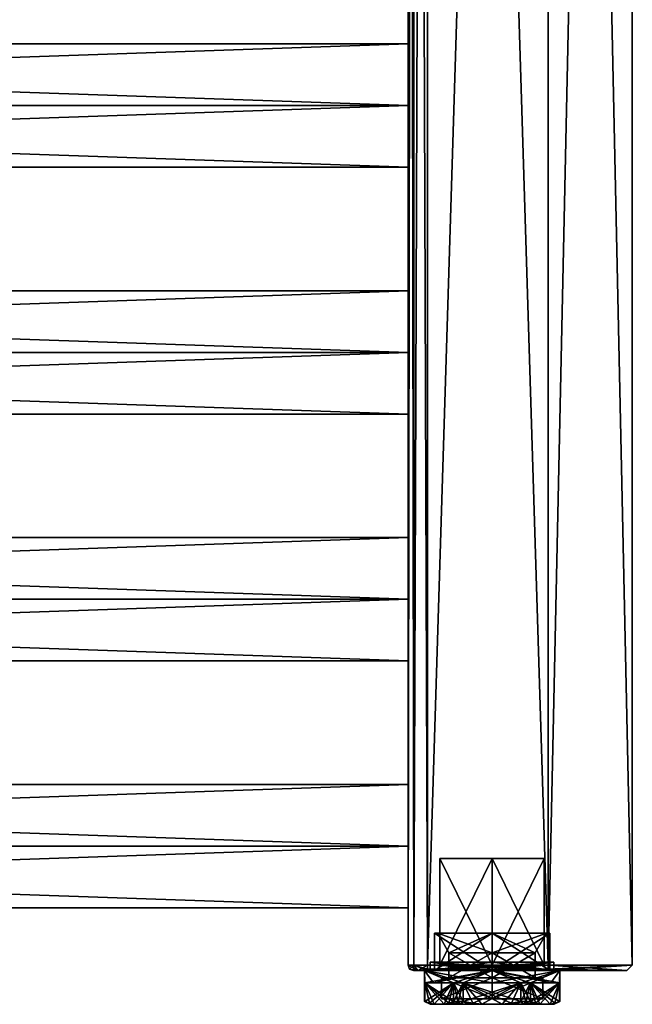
# Model space of a CAD drawing. Extents: x -200 to 200, y -433 to 356.
# Tile 211 of 256: x 91 to 200, y -356 to -181. Entities that reach past the tile are written whole.
import ezdxf

# ---------------------------------------------------------------- set-up
doc = ezdxf.new("R2010")
doc.units = 0
doc.header["$LTSCALE"] = 13.670324
for name, color, linetype in [('10', 7, 'CONTINUOUS'), ('3', 7, 'CONTINUOUS'), ('4', 7, 'CONTINUOUS'), ('4322', 7, 'CONTINUOUS'), ('4323', 7, 'CONTINUOUS'), ('4324', 7, 'CONTINUOUS'), ('4325', 7, 'CONTINUOUS'), ('4326', 7, 'CONTINUOUS'), ('4327', 7, 'CONTINUOUS'), ('4328', 7, 'CONTINUOUS'), ('4329', 7, 'CONTINUOUS'), ('4330', 7, 'CONTINUOUS'), ('4331', 7, 'CONTINUOUS'), ('4332', 7, 'CONTINUOUS'), ('4333', 7, 'CONTINUOUS'), ('4334', 7, 'CONTINUOUS'), ('4335', 7, 'CONTINUOUS'), ('4336', 7, 'CONTINUOUS'), ('4337', 7, 'CONTINUOUS'), ('4338', 7, 'CONTINUOUS'), ('4339', 7, 'CONTINUOUS'), ('4340', 7, 'CONTINUOUS'), ('4341', 7, 'CONTINUOUS'), ('4342', 7, 'CONTINUOUS'), ('4343', 7, 'CONTINUOUS'), ('4344', 7, 'CONTINUOUS'), ('4345', 7, 'CONTINUOUS'), ('4346', 7, 'CONTINUOUS'), ('4347', 7, 'CONTINUOUS'), ('4348', 7, 'CONTINUOUS'), ('45', 7, 'CONTINUOUS'), ('46', 7, 'CONTINUOUS'), ('47', 7, 'CONTINUOUS'), ('48', 7, 'CONTINUOUS'), ('5', 7, 'CONTINUOUS'), ('50', 7, 'CONTINUOUS'), ('51', 7, 'CONTINUOUS'), ('52', 7, 'CONTINUOUS'), ('57', 7, 'CONTINUOUS'), ('58', 7, 'CONTINUOUS'), ('59', 7, 'CONTINUOUS'), ('6', 7, 'CONTINUOUS'), ('60', 7, 'CONTINUOUS'), ('61', 7, 'CONTINUOUS'), ('62', 7, 'CONTINUOUS'), ('68', 7, 'CONTINUOUS'), ('69', 7, 'CONTINUOUS'), ('7', 7, 'CONTINUOUS'), ('70', 7, 'CONTINUOUS'), ('73', 7, 'CONTINUOUS'), ('74', 7, 'CONTINUOUS'), ('8', 7, 'CONTINUOUS'), ('9', 7, 'CONTINUOUS')]:
    doc.layers.add(name, color=color, linetype=linetype)

msp = doc.modelspace()

# ---------------------------------------------------------------- linework, layer by layer
at = {"layer": '10', "color": 7, "linetype": 'CONTINUOUS'}
for points in [[(160, -196, 11), (-160, -196, 11), (-160, -207), (160, -196, 11)], [(-160, -196, -11), (160, -207), (-160, -207), (-160, -196, -11)], [(160, -207), (160, -196, 11), (-160, -207), (160, -207)], [(160, -196, -11), (160, -207), (-160, -196, -11), (160, -196, -11)]]:
    msp.add_3dface(points, dxfattribs=at)
at = {"layer": '3', "color": 7, "linetype": 'CONTINUOUS'}
for points in [[(160, -317), (-160, -317), (-160, -328, 11), (160, -317)], [(160, -317), (160, -328, -11), (-160, -317), (160, -317)], [(160, -328, -11), (-160, -328, -11), (-160, -317), (160, -328, -11)], [(160, -328, 11), (160, -317), (-160, -328, 11), (160, -328, 11)]]:
    msp.add_3dface(points, dxfattribs=at)
at = {"layer": '4', "color": 7, "linetype": 'CONTINUOUS'}
for points in [[(160, -328, 11), (-160, -328, 11), (-160, -339), (160, -328, 11)], [(-160, -328, -11), (160, -339), (-160, -339), (-160, -328, -11)], [(160, -339), (160, -328, 11), (-160, -339), (160, -339)], [(160, -328, -11), (160, -339), (-160, -328, -11), (160, -328, -11)]]:
    msp.add_3dface(points, dxfattribs=at)
at = {"layer": '4322', "color": 7, "linetype": 'CONTINUOUS'}
for points in [[(175, -347, -7.7), (167.3, -347), (175, -351.5, -7.7), (175, -347, -7.7)], [(175, -351.5, -7.7), (167.3, -347), (167.3, -351.5), (175, -351.5, -7.7)], [(182.7, -347), (175, -347, -7.7), (182.7, -351.5), (182.7, -347)], [(182.7, -351.5), (175, -347, -7.7), (175, -351.5, -7.7), (182.7, -351.5)]]:
    msp.add_3dface(points, dxfattribs=at)
at = {"layer": '4323', "color": 7, "linetype": 'CONTINUOUS'}
for points in [[(164.72, -343.5), (175, -343.5, 10.28), (165.3, -343.5), (164.72, -343.5)], [(175, -343.5, -10.28), (164.72, -343.5), (175, -343.5, -9.7), (175, -343.5, -10.28)], [(164.72, -343.5), (165.3, -343.5), (175, -343.5, -9.7), (164.72, -343.5)], [(165.3, -343.5), (175, -343.5, 10.28), (175, -343.5, 9.7), (165.3, -343.5)], [(175, -343.5, 10.28), (185.28, -343.5), (175, -343.5, 9.7), (175, -343.5, 10.28)], [(185.28, -343.5), (175, -343.5, -10.28), (184.7, -343.5), (185.28, -343.5)], [(175, -343.5, 9.7), (185.28, -343.5), (184.7, -343.5), (175, -343.5, 9.7)], [(184.7, -343.5), (175, -343.5, -10.28), (175, -343.5, -9.7), (184.7, -343.5)]]:
    msp.add_3dface(points, dxfattribs=at)
at = {"layer": '4324', "color": 7, "linetype": 'CONTINUOUS'}
for points in [[(164.72, -343.5), (175, -343.5, -10.28), (164.72, -350.2), (164.72, -343.5)], [(164.72, -350.2), (175, -343.5, -10.28), (175, -350.2, -10.28), (164.72, -350.2)], [(175, -350.2, -10.28), (185.28, -343.5), (185.28, -350.2), (175, -350.2, -10.28)], [(175, -343.5, -10.28), (185.28, -343.5), (175, -350.2, -10.28), (175, -343.5, -10.28)]]:
    msp.add_3dface(points, dxfattribs=at)
at = {"layer": '4325', "color": 7, "linetype": 'CONTINUOUS'}
for points in [[(162.95, -350.2), (175, -350.2, -10.28), (175, -350.2, -12.05), (162.95, -350.2)], [(175, -350.2, 12.05), (164.72, -350.2), (162.95, -350.2), (175, -350.2, 12.05)], [(164.72, -350.2), (175, -350.2, -10.28), (162.95, -350.2), (164.72, -350.2)], [(164.72, -350.2), (175, -350.2, 12.05), (175, -350.2, 10.28), (164.72, -350.2)], [(175, -350.2, 12.05), (187.05, -350.2), (175, -350.2, 10.28), (175, -350.2, 12.05)], [(187.05, -350.2), (185.28, -350.2), (175, -350.2, 10.28), (187.05, -350.2)], [(185.28, -350.2), (187.05, -350.2), (175, -350.2, -12.05), (185.28, -350.2)], [(175, -350.2, -10.28), (185.28, -350.2), (175, -350.2, -12.05), (175, -350.2, -10.28)]]:
    msp.add_3dface(points, dxfattribs=at)
at = {"layer": '4326', "color": 7, "linetype": 'CONTINUOUS'}
for points in [[(162.95, -355.7), (162.95, -350.2), (162.99, -352.4, -1), (162.95, -355.7)], [(162.95, -350.2), (175, -350.2, -12.05), (162.99, -352.4, -1), (162.95, -350.2)], [(162.99, -352.4, -1), (175, -350.2, -12.05), (164.56, -352.4, -6.03), (162.99, -352.4, -1)], [(164.56, -352.4, -6.03), (175, -350.2, -12.05), (168.13, -352.4, -9.9), (164.56, -352.4, -6.03)], [(168.13, -352.4, -9.9), (175, -350.2, -12.05), (169.86, -352.4, -10.9), (168.13, -352.4, -9.9)], [(169.86, -352.4, -10.9), (175, -350.2, -12.05), (175, -352.4, -12.05), (169.86, -352.4, -10.9)], [(175, -352.4, -12.05), (187.05, -350.2), (180.14, -352.4, -10.9), (175, -352.4, -12.05)], [(175, -350.2, -12.05), (187.05, -350.2), (175, -352.4, -12.05), (175, -350.2, -12.05)], [(180.14, -352.4, -10.9), (187.05, -350.2), (181.87, -352.4, -9.9), (180.14, -352.4, -10.9)], [(181.87, -352.4, -9.9), (187.05, -350.2), (185.44, -352.4, -6.03), (181.87, -352.4, -9.9)], [(185.44, -352.4, -6.03), (187.05, -350.2), (187.01, -352.4, -1), (185.44, -352.4, -6.03)], [(187.01, -355.7, -1), (187.05, -350.2), (187.04, -355.7, -0.5), (187.01, -355.7, -1)], [(187.01, -352.4, -1), (187.05, -350.2), (187.01, -355.7, -1), (187.01, -352.4, -1)], [(187.05, -350.2), (187.05, -355.7), (187.04, -355.7, -0.5), (187.05, -350.2)], [(162.96, -355.7, -0.5), (162.95, -355.7), (162.99, -352.4, -1), (162.96, -355.7, -0.5)], [(162.99, -355.7, -1), (162.96, -355.7, -0.5), (162.99, -352.4, -1), (162.99, -355.7, -1)], [(168.13, -355.7, -9.9), (168.13, -352.4, -9.9), (169.86, -352.4, -10.9), (168.13, -355.7, -9.9)], [(168.97, -355.7, -10.44), (168.13, -355.7, -9.9), (169.86, -352.4, -10.9), (168.97, -355.7, -10.44)], [(169.86, -355.7, -10.9), (168.97, -355.7, -10.44), (169.86, -352.4, -10.9), (169.86, -355.7, -10.9)], [(181.03, -355.7, -10.44), (180.14, -355.7, -10.9), (181.87, -352.4, -9.9), (181.03, -355.7, -10.44)], [(180.14, -355.7, -10.9), (180.14, -352.4, -10.9), (181.87, -352.4, -9.9), (180.14, -355.7, -10.9)], [(181.87, -355.7, -9.9), (181.03, -355.7, -10.44), (181.87, -352.4, -9.9), (181.87, -355.7, -9.9)]]:
    msp.add_3dface(points, dxfattribs=at)
at = {"layer": '4327', "color": 7, "linetype": 'CONTINUOUS'}
for points in [[(163.95, -356.2), (164.65, -356.2, -3.88), (164.65, -356.2, 3.88), (163.95, -356.2)], [(164.65, -356.2, -3.88), (166.47, -356.2, -7.02), (164.65, -356.2, 3.88), (164.65, -356.2, -3.88)], [(164.65, -356.2, 3.88), (166.47, -356.2, -7.02), (166.47, -356.2, 7.02), (164.65, -356.2, 3.88)], [(166.47, -356.2, -7.02), (169.48, -356.2, -9.57), (166.47, -356.2, 7.02), (166.47, -356.2, -7.02)], [(166.47, -356.2, 7.02), (169.48, -356.2, -9.57), (169.48, -356.2, 9.57), (166.47, -356.2, 7.02)], [(169.48, -356.2, 9.57), (173.19, -356.2, -10.9), (173.19, -356.2, 10.9), (169.48, -356.2, 9.57)], [(169.48, -356.2, -9.57), (173.19, -356.2, -10.9), (169.48, -356.2, 9.57), (169.48, -356.2, -9.57)], [(173.19, -356.2, 10.9), (176.81, -356.2, -10.9), (176.81, -356.2, 10.9), (173.19, -356.2, 10.9)], [(173.19, -356.2, -10.9), (176.81, -356.2, -10.9), (173.19, -356.2, 10.9), (173.19, -356.2, -10.9)], [(176.81, -356.2, -10.9), (180.52, -356.2, -9.57), (176.81, -356.2, 10.9), (176.81, -356.2, -10.9)], [(176.81, -356.2, 10.9), (180.52, -356.2, -9.57), (180.52, -356.2, 9.57), (176.81, -356.2, 10.9)], [(180.52, -356.2, -9.57), (183.53, -356.2, -7.02), (180.52, -356.2, 9.57), (180.52, -356.2, -9.57)], [(180.52, -356.2, 9.57), (183.53, -356.2, -7.02), (183.53, -356.2, 7.02), (180.52, -356.2, 9.57)], [(183.53, -356.2, -7.02), (185.35, -356.2, -3.88), (183.53, -356.2, 7.02), (183.53, -356.2, -7.02)], [(183.53, -356.2, 7.02), (185.35, -356.2, -3.88), (185.35, -356.2, 3.88), (183.53, -356.2, 7.02)], [(185.35, -356.2, 3.88), (185.35, -356.2, -3.88), (186.05, -356.2), (185.35, -356.2, 3.88)]]:
    msp.add_3dface(points, dxfattribs=at)
at = {"layer": '4328', "color": 7, "linetype": 'CONTINUOUS'}
for points in [[(175, -355.2, 9.05), (184.05, -355.2), (165.95, -355.2), (175, -355.2, 9.05)], [(165.95, -355.2), (184.05, -355.2), (175, -355.2, -9.05), (165.95, -355.2)]]:
    msp.add_3dface(points, dxfattribs=at)
at = {"layer": '4329', "color": 7, "linetype": 'CONTINUOUS'}
for points in [[(167.3, -351.5), (167.3, -347), (175, -347, 7.7), (167.3, -351.5)], [(175, -351.5, 7.7), (167.3, -351.5), (175, -347, 7.7), (175, -351.5, 7.7)], [(182.7, -347), (175, -351.5, 7.7), (175, -347, 7.7), (182.7, -347)], [(182.7, -347), (182.7, -351.5), (175, -351.5, 7.7), (182.7, -347)]]:
    msp.add_3dface(points, dxfattribs=at)
at = {"layer": '4330', "color": 7, "linetype": 'CONTINUOUS'}
for points in [[(175, -343.5, 10.28), (164.72, -343.5), (175, -350.2, 10.28), (175, -343.5, 10.28)], [(164.72, -343.5), (164.72, -350.2), (175, -350.2, 10.28), (164.72, -343.5)], [(185.28, -350.2), (175, -343.5, 10.28), (175, -350.2, 10.28), (185.28, -350.2)], [(185.28, -343.5), (175, -343.5, 10.28), (185.28, -350.2), (185.28, -343.5)]]:
    msp.add_3dface(points, dxfattribs=at)
at = {"layer": '4331', "color": 7, "linetype": 'CONTINUOUS'}
for points in [[(162.95, -350.2), (162.95, -355.7), (162.96, -355.7, 0.5), (162.95, -350.2)], [(175, -350.2, 12.05), (162.95, -350.2), (175, -352.4, 12.05), (175, -350.2, 12.05)], [(164.56, -352.4, 6.03), (162.95, -350.2), (162.99, -352.4, 1), (164.56, -352.4, 6.03)], [(162.99, -352.4, 1), (162.95, -350.2), (162.99, -355.7, 1), (162.99, -352.4, 1)], [(168.13, -352.4, 9.9), (162.95, -350.2), (164.56, -352.4, 6.03), (168.13, -352.4, 9.9)], [(169.86, -352.4, 10.9), (162.95, -350.2), (168.13, -352.4, 9.9), (169.86, -352.4, 10.9)], [(162.99, -355.7, 1), (162.95, -350.2), (162.96, -355.7, 0.5), (162.99, -355.7, 1)], [(175, -352.4, 12.05), (162.95, -350.2), (169.86, -352.4, 10.9), (175, -352.4, 12.05)], [(180.14, -352.4, 10.9), (175, -350.2, 12.05), (175, -352.4, 12.05), (180.14, -352.4, 10.9)], [(181.87, -352.4, 9.9), (175, -350.2, 12.05), (180.14, -352.4, 10.9), (181.87, -352.4, 9.9)], [(185.44, -352.4, 6.03), (175, -350.2, 12.05), (181.87, -352.4, 9.9), (185.44, -352.4, 6.03)], [(187.01, -352.4, 1), (175, -350.2, 12.05), (185.44, -352.4, 6.03), (187.01, -352.4, 1)], [(187.05, -350.2), (175, -350.2, 12.05), (187.01, -352.4, 1), (187.05, -350.2)], [(187.05, -355.7), (187.05, -350.2), (187.01, -352.4, 1), (187.05, -355.7)], [(168.97, -355.7, 10.44), (169.86, -355.7, 10.9), (168.13, -352.4, 9.9), (168.97, -355.7, 10.44)], [(168.13, -355.7, 9.9), (168.97, -355.7, 10.44), (168.13, -352.4, 9.9), (168.13, -355.7, 9.9)], [(169.86, -355.7, 10.9), (169.86, -352.4, 10.9), (168.13, -352.4, 9.9), (169.86, -355.7, 10.9)], [(180.14, -355.7, 10.9), (181.03, -355.7, 10.44), (180.14, -352.4, 10.9), (180.14, -355.7, 10.9)], [(181.03, -355.7, 10.44), (181.87, -355.7, 9.9), (180.14, -352.4, 10.9), (181.03, -355.7, 10.44)], [(181.87, -355.7, 9.9), (181.87, -352.4, 9.9), (180.14, -352.4, 10.9), (181.87, -355.7, 9.9)], [(187.04, -355.7, 0.5), (187.05, -355.7), (187.01, -352.4, 1), (187.04, -355.7, 0.5)], [(187.01, -355.7, 1), (187.04, -355.7, 0.5), (187.01, -352.4, 1), (187.01, -355.7, 1)]]:
    msp.add_3dface(points, dxfattribs=at)
at = {"layer": '4332', "color": 7, "linetype": 'CONTINUOUS'}
for points in [[(162.99, -352.4, -1), (164.56, -352.4, -6.03), (168.13, -352.4, -9.9), (162.99, -352.4, -1)], [(168.13, -352.4, 9.9), (164.56, -352.4, 6.03), (162.99, -352.4, 1), (168.13, -352.4, 9.9)], [(169.86, -352.4, -10.9), (175, -352.4, -12.05), (180.14, -352.4, -10.9), (169.86, -352.4, -10.9)], [(180.14, -352.4, 10.9), (175, -352.4, 12.05), (169.86, -352.4, 10.9), (180.14, -352.4, 10.9)], [(187.01, -352.4, 1), (185.44, -352.4, 6.03), (181.87, -352.4, 9.9), (187.01, -352.4, 1)], [(181.87, -352.4, -9.9), (185.44, -352.4, -6.03), (187.01, -352.4, -1), (181.87, -352.4, -9.9)]]:
    msp.add_3dface(points, dxfattribs=at)
at = {"layer": '4333', "color": 7, "linetype": 'CONTINUOUS'}
for points in [[(180.14, -355.7, 10.9), (180.14, -352.4, 10.9), (169.86, -352.4, 10.9), (180.14, -355.7, 10.9)], [(169.86, -352.4, 10.9), (169.86, -355.7, 10.9), (171.53, -356.01, 10.9), (169.86, -352.4, 10.9)], [(180.14, -355.7, 10.9), (169.86, -352.4, 10.9), (178.47, -356.01, 10.9), (180.14, -355.7, 10.9)], [(173.19, -356.2, 10.9), (176.81, -356.2, 10.9), (169.86, -352.4, 10.9), (173.19, -356.2, 10.9)], [(173.19, -356.2, 10.9), (169.86, -352.4, 10.9), (171.53, -356.01, 10.9), (173.19, -356.2, 10.9)], [(169.86, -352.4, 10.9), (176.81, -356.2, 10.9), (178.47, -356.01, 10.9), (169.86, -352.4, 10.9)]]:
    msp.add_3dface(points, dxfattribs=at)
at = {"layer": '4334', "color": 7, "linetype": 'CONTINUOUS'}
for points in [[(187.01, -355.7, 1), (187.01, -352.4, 1), (181.87, -352.4, 9.9), (187.01, -355.7, 1)], [(187.01, -355.7, 1), (181.87, -352.4, 9.9), (186.17, -356.01, 2.45), (187.01, -355.7, 1)], [(183.53, -356.2, 7.02), (185.35, -356.2, 3.88), (181.87, -352.4, 9.9), (183.53, -356.2, 7.02)], [(181.87, -352.4, 9.9), (181.87, -355.7, 9.9), (182.71, -356.01, 8.45), (181.87, -352.4, 9.9)], [(181.87, -352.4, 9.9), (185.35, -356.2, 3.88), (186.17, -356.01, 2.45), (181.87, -352.4, 9.9)], [(183.53, -356.2, 7.02), (181.87, -352.4, 9.9), (182.71, -356.01, 8.45), (183.53, -356.2, 7.02)]]:
    msp.add_3dface(points, dxfattribs=at)
at = {"layer": '4335', "color": 7, "linetype": 'CONTINUOUS'}
for points in [[(181.87, -355.7, -9.9), (187.01, -352.4, -1), (182.71, -356.01, -8.45), (181.87, -355.7, -9.9)], [(181.87, -355.7, -9.9), (181.87, -352.4, -9.9), (187.01, -352.4, -1), (181.87, -355.7, -9.9)], [(187.01, -352.4, -1), (183.53, -356.2, -7.02), (182.71, -356.01, -8.45), (187.01, -352.4, -1)], [(187.01, -352.4, -1), (185.35, -356.2, -3.88), (183.53, -356.2, -7.02), (187.01, -352.4, -1)], [(185.35, -356.2, -3.88), (187.01, -352.4, -1), (186.17, -356.01, -2.45), (185.35, -356.2, -3.88)], [(187.01, -352.4, -1), (187.01, -355.7, -1), (186.17, -356.01, -2.45), (187.01, -352.4, -1)]]:
    msp.add_3dface(points, dxfattribs=at)
at = {"layer": '4336', "color": 7, "linetype": 'CONTINUOUS'}
for points in [[(169.86, -355.7, -10.9), (180.14, -352.4, -10.9), (171.53, -356.01, -10.9), (169.86, -355.7, -10.9)], [(169.86, -355.7, -10.9), (169.86, -352.4, -10.9), (180.14, -352.4, -10.9), (169.86, -355.7, -10.9)], [(180.14, -352.4, -10.9), (173.19, -356.2, -10.9), (171.53, -356.01, -10.9), (180.14, -352.4, -10.9)], [(180.14, -352.4, -10.9), (176.81, -356.2, -10.9), (173.19, -356.2, -10.9), (180.14, -352.4, -10.9)], [(176.81, -356.2, -10.9), (180.14, -352.4, -10.9), (178.47, -356.01, -10.9), (176.81, -356.2, -10.9)], [(180.14, -352.4, -10.9), (180.14, -355.7, -10.9), (178.47, -356.01, -10.9), (180.14, -352.4, -10.9)]]:
    msp.add_3dface(points, dxfattribs=at)
at = {"layer": '4337', "color": 7, "linetype": 'CONTINUOUS'}
for points in [[(162.99, -355.7, -1), (162.99, -352.4, -1), (168.13, -352.4, -9.9), (162.99, -355.7, -1)], [(162.99, -355.7, -1), (168.13, -352.4, -9.9), (163.83, -356.01, -2.45), (162.99, -355.7, -1)], [(168.13, -352.4, -9.9), (164.65, -356.2, -3.88), (163.83, -356.01, -2.45), (168.13, -352.4, -9.9)], [(168.13, -352.4, -9.9), (166.47, -356.2, -7.02), (164.65, -356.2, -3.88), (168.13, -352.4, -9.9)], [(166.47, -356.2, -7.02), (168.13, -352.4, -9.9), (167.29, -356.01, -8.45), (166.47, -356.2, -7.02)], [(168.13, -352.4, -9.9), (168.13, -355.7, -9.9), (167.29, -356.01, -8.45), (168.13, -352.4, -9.9)]]:
    msp.add_3dface(points, dxfattribs=at)
at = {"layer": '4338', "color": 7, "linetype": 'CONTINUOUS'}
for points in [[(164.65, -356.2, 3.88), (166.47, -356.2, 7.02), (162.99, -352.4, 1), (164.65, -356.2, 3.88)], [(164.65, -356.2, 3.88), (162.99, -352.4, 1), (163.83, -356.01, 2.45), (164.65, -356.2, 3.88)], [(162.99, -352.4, 1), (166.47, -356.2, 7.02), (167.29, -356.01, 8.45), (162.99, -352.4, 1)], [(162.99, -352.4, 1), (162.99, -355.7, 1), (163.83, -356.01, 2.45), (162.99, -352.4, 1)], [(168.13, -355.7, 9.9), (162.99, -352.4, 1), (167.29, -356.01, 8.45), (168.13, -355.7, 9.9)], [(168.13, -355.7, 9.9), (168.13, -352.4, 9.9), (162.99, -352.4, 1), (168.13, -355.7, 9.9)]]:
    msp.add_3dface(points, dxfattribs=at)
at = {"layer": '4339', "color": 7, "linetype": 'CONTINUOUS'}
for points in [[(175, -350.2, -11.03), (186.03, -348.7), (186.03, -350.2), (175, -350.2, -11.03)], [(186.03, -350.2), (175, -348.7, 11.03), (175, -349.45, 11.78), (186.03, -350.2)], [(175, -349.45, -11.78), (186.03, -348.7), (175, -350.2, -11.03), (175, -349.45, -11.78)], [(175, -348.7, -11.03), (186.03, -348.7), (175, -349.45, -11.78), (175, -348.7, -11.03)], [(186.03, -348.7), (175, -348.7, 11.03), (186.03, -350.2), (186.03, -348.7)], [(175, -350.2, 11.03), (186.03, -350.2), (175, -349.45, 11.78), (175, -350.2, 11.03)]]:
    msp.add_3dface(points, dxfattribs=at)
at = {"layer": '4340', "color": 7, "linetype": 'CONTINUOUS'}
for points in [[(175, -348.7, 11.03), (186.03, -348.7), (175, -349.45, 10.28), (175, -348.7, 11.03)], [(186.03, -348.7), (175, -348.7, -11.03), (186.03, -350.2), (186.03, -348.7)], [(186.03, -348.7), (186.03, -350.2), (175, -350.2, 11.03), (186.03, -348.7)], [(186.03, -348.7), (175, -350.2, 11.03), (175, -349.45, 10.28), (186.03, -348.7)], [(186.03, -350.2), (175, -348.7, -11.03), (175, -349.45, -10.28), (186.03, -350.2)], [(175, -350.2, -11.03), (186.03, -350.2), (175, -349.45, -10.28), (175, -350.2, -11.03)]]:
    msp.add_3dface(points, dxfattribs=at)
at = {"layer": '4341', "color": 7, "linetype": 'CONTINUOUS'}
for points in [[(163.97, -350.2), (175, -350.2, 11.03), (163.97, -348.7), (163.97, -350.2)], [(175, -348.7, -11.03), (175, -349.45, -11.78), (163.97, -350.2), (175, -348.7, -11.03)], [(175, -349.45, 11.78), (175, -348.7, 11.03), (163.97, -348.7), (175, -349.45, 11.78)], [(175, -350.2, 11.03), (175, -349.45, 11.78), (163.97, -348.7), (175, -350.2, 11.03)], [(175, -348.7, -11.03), (163.97, -350.2), (163.97, -348.7), (175, -348.7, -11.03)], [(175, -349.45, -11.78), (175, -350.2, -11.03), (163.97, -350.2), (175, -349.45, -11.78)]]:
    msp.add_3dface(points, dxfattribs=at)
at = {"layer": '4342', "color": 7, "linetype": 'CONTINUOUS'}
for points in [[(163.97, -350.2), (175, -350.2, -11.03), (163.97, -348.7), (163.97, -350.2)], [(175, -350.2, -11.03), (175, -349.45, -10.28), (163.97, -348.7), (175, -350.2, -11.03)], [(175, -348.7, 11.03), (163.97, -350.2), (163.97, -348.7), (175, -348.7, 11.03)], [(175, -348.7, 11.03), (175, -349.45, 10.28), (163.97, -350.2), (175, -348.7, 11.03)], [(175, -349.45, -10.28), (175, -348.7, -11.03), (163.97, -348.7), (175, -349.45, -10.28)], [(175, -349.45, 10.28), (175, -350.2, 11.03), (163.97, -350.2), (175, -349.45, 10.28)]]:
    msp.add_3dface(points, dxfattribs=at)
at = {"layer": '4343', "color": 7, "linetype": 'CONTINUOUS'}
for points in [[(167.3, -347), (165.3, -343.5), (175, -343.5, 9.7), (167.3, -347)], [(167.3, -347), (175, -343.5, 9.7), (175, -347, 7.7), (167.3, -347)], [(184.7, -343.5), (182.7, -347), (175, -347, 7.7), (184.7, -343.5)], [(175, -343.5, 9.7), (184.7, -343.5), (175, -347, 7.7), (175, -343.5, 9.7)]]:
    msp.add_3dface(points, dxfattribs=at)
at = {"layer": '4344', "color": 7, "linetype": 'CONTINUOUS'}
for points in [[(165.3, -343.5), (175, -347, -7.7), (175, -343.5, -9.7), (165.3, -343.5)], [(167.3, -347), (175, -347, -7.7), (165.3, -343.5), (167.3, -347)], [(182.7, -347), (184.7, -343.5), (175, -343.5, -9.7), (182.7, -347)], [(175, -347, -7.7), (182.7, -347), (175, -343.5, -9.7), (175, -347, -7.7)]]:
    msp.add_3dface(points, dxfattribs=at)
at = {"layer": '4345', "color": 7, "linetype": 'CONTINUOUS'}
for points in [[(165.95, -351.5), (175, -355.2, -9.05), (175, -351.5, -9.05), (165.95, -351.5)], [(165.95, -355.2), (175, -355.2, -9.05), (165.95, -351.5), (165.95, -355.2)], [(175, -355.2, -9.05), (184.05, -355.2), (175, -351.5, -9.05), (175, -355.2, -9.05)], [(175, -351.5, -9.05), (184.05, -355.2), (184.05, -351.5), (175, -351.5, -9.05)]]:
    msp.add_3dface(points, dxfattribs=at)
at = {"layer": '4346', "color": 7, "linetype": 'CONTINUOUS'}
for points in [[(175, -351.5, 9.05), (165.95, -351.5), (175, -351.5, 7.7), (175, -351.5, 9.05)], [(165.95, -351.5), (167.3, -351.5), (175, -351.5, 7.7), (165.95, -351.5)], [(167.3, -351.5), (165.95, -351.5), (175, -351.5, -9.05), (167.3, -351.5)], [(175, -351.5, -7.7), (167.3, -351.5), (175, -351.5, -9.05), (175, -351.5, -7.7)], [(182.7, -351.5), (175, -351.5, -7.7), (184.05, -351.5), (182.7, -351.5)], [(175, -351.5, -7.7), (175, -351.5, -9.05), (184.05, -351.5), (175, -351.5, -7.7)], [(182.7, -351.5), (175, -351.5, 9.05), (175, -351.5, 7.7), (182.7, -351.5)], [(182.7, -351.5), (184.05, -351.5), (175, -351.5, 9.05), (182.7, -351.5)]]:
    msp.add_3dface(points, dxfattribs=at)
at = {"layer": '4347', "color": 7, "linetype": 'CONTINUOUS'}
for points in [[(175, -355.2, 9.05), (165.95, -355.2), (175, -351.5, 9.05), (175, -355.2, 9.05)], [(165.95, -355.2), (165.95, -351.5), (175, -351.5, 9.05), (165.95, -355.2)], [(184.05, -355.2), (175, -355.2, 9.05), (184.05, -351.5), (184.05, -355.2)], [(184.05, -351.5), (175, -355.2, 9.05), (175, -351.5, 9.05), (184.05, -351.5)]]:
    msp.add_3dface(points, dxfattribs=at)
at = {"layer": '4348', "color": 7, "linetype": 'CONTINUOUS'}
for points in [[(162.96, -355.7, 0.5), (162.95, -355.7), (163.83, -356.01, 2.45), (162.96, -355.7, 0.5)], [(162.95, -355.7), (163.95, -356.2), (163.83, -356.01, 2.45), (162.95, -355.7)], [(162.95, -355.7), (162.96, -355.7, -0.5), (163.95, -356.2), (162.95, -355.7)], [(162.99, -355.7, 1), (162.96, -355.7, 0.5), (163.83, -356.01, 2.45), (162.99, -355.7, 1)], [(162.96, -355.7, -0.5), (162.99, -355.7, -1), (163.95, -356.2), (162.96, -355.7, -0.5)], [(163.95, -356.2), (162.99, -355.7, -1), (163.83, -356.01, -2.45), (163.95, -356.2)], [(163.95, -356.2), (164.65, -356.2, 3.88), (163.83, -356.01, 2.45), (163.95, -356.2)], [(164.65, -356.2, -3.88), (163.95, -356.2), (163.83, -356.01, -2.45), (164.65, -356.2, -3.88)], [(166.47, -356.2, 7.02), (169.48, -356.2, 9.57), (167.29, -356.01, 8.45), (166.47, -356.2, 7.02)], [(169.48, -356.2, -9.57), (166.47, -356.2, -7.02), (167.29, -356.01, -8.45), (169.48, -356.2, -9.57)], [(168.97, -355.7, -10.44), (169.48, -356.2, -9.57), (167.29, -356.01, -8.45), (168.97, -355.7, -10.44)], [(168.13, -355.7, -9.9), (168.97, -355.7, -10.44), (167.29, -356.01, -8.45), (168.13, -355.7, -9.9)], [(169.48, -356.2, 9.57), (168.13, -355.7, 9.9), (167.29, -356.01, 8.45), (169.48, -356.2, 9.57)], [(169.48, -356.2, 9.57), (168.97, -355.7, 10.44), (168.13, -355.7, 9.9), (169.48, -356.2, 9.57)], [(169.86, -355.7, 10.9), (168.97, -355.7, 10.44), (171.53, -356.01, 10.9), (169.86, -355.7, 10.9)], [(168.97, -355.7, -10.44), (169.86, -355.7, -10.9), (169.48, -356.2, -9.57), (168.97, -355.7, -10.44)], [(168.97, -355.7, 10.44), (169.48, -356.2, 9.57), (171.53, -356.01, 10.9), (168.97, -355.7, 10.44)], [(169.48, -356.2, -9.57), (169.86, -355.7, -10.9), (171.53, -356.01, -10.9), (169.48, -356.2, -9.57)], [(169.48, -356.2, 9.57), (173.19, -356.2, 10.9), (171.53, -356.01, 10.9), (169.48, -356.2, 9.57)], [(173.19, -356.2, -10.9), (169.48, -356.2, -9.57), (171.53, -356.01, -10.9), (173.19, -356.2, -10.9)], [(176.81, -356.2, 10.9), (180.52, -356.2, 9.57), (178.47, -356.01, 10.9), (176.81, -356.2, 10.9)], [(180.52, -356.2, -9.57), (176.81, -356.2, -10.9), (178.47, -356.01, -10.9), (180.52, -356.2, -9.57)], [(181.03, -355.7, -10.44), (180.52, -356.2, -9.57), (178.47, -356.01, -10.9), (181.03, -355.7, -10.44)], [(180.14, -355.7, -10.9), (181.03, -355.7, -10.44), (178.47, -356.01, -10.9), (180.14, -355.7, -10.9)], [(180.52, -356.2, 9.57), (180.14, -355.7, 10.9), (178.47, -356.01, 10.9), (180.52, -356.2, 9.57)], [(180.52, -356.2, 9.57), (181.03, -355.7, 10.44), (180.14, -355.7, 10.9), (180.52, -356.2, 9.57)], [(180.52, -356.2, -9.57), (181.87, -355.7, -9.9), (182.71, -356.01, -8.45), (180.52, -356.2, -9.57)], [(181.03, -355.7, -10.44), (181.87, -355.7, -9.9), (180.52, -356.2, -9.57), (181.03, -355.7, -10.44)], [(181.03, -355.7, 10.44), (180.52, -356.2, 9.57), (182.71, -356.01, 8.45), (181.03, -355.7, 10.44)], [(183.53, -356.2, -7.02), (180.52, -356.2, -9.57), (182.71, -356.01, -8.45), (183.53, -356.2, -7.02)], [(180.52, -356.2, 9.57), (183.53, -356.2, 7.02), (182.71, -356.01, 8.45), (180.52, -356.2, 9.57)], [(181.87, -355.7, 9.9), (181.03, -355.7, 10.44), (182.71, -356.01, 8.45), (181.87, -355.7, 9.9)], [(186.05, -356.2), (185.35, -356.2, -3.88), (186.17, -356.01, -2.45), (186.05, -356.2)], [(185.35, -356.2, 3.88), (186.05, -356.2), (186.17, -356.01, 2.45), (185.35, -356.2, 3.88)], [(187.05, -355.7), (186.05, -356.2), (186.17, -356.01, -2.45), (187.05, -355.7)], [(186.05, -356.2), (187.05, -355.7), (187.04, -355.7, 0.5), (186.05, -356.2)], [(186.05, -356.2), (187.01, -355.7, 1), (186.17, -356.01, 2.45), (186.05, -356.2)], [(186.05, -356.2), (187.04, -355.7, 0.5), (187.01, -355.7, 1), (186.05, -356.2)], [(187.01, -355.7, -1), (187.04, -355.7, -0.5), (186.17, -356.01, -2.45), (187.01, -355.7, -1)], [(187.04, -355.7, -0.5), (187.05, -355.7), (186.17, -356.01, -2.45), (187.04, -355.7, -0.5)]]:
    msp.add_3dface(points, dxfattribs=at)
at = {"layer": '45', "color": 7, "linetype": 'CONTINUOUS'}
for points in [[(185, 349.2, -15), (185, -349.2, -15), (163.5, 349.2, -15), (185, 349.2, -15)], [(163.5, 349.2, -15), (185, -349.2, -15), (163.5, -349.2, -15), (163.5, 349.2, -15)]]:
    msp.add_3dface(points, dxfattribs=at)
at = {"layer": '46', "color": 7, "linetype": 'CONTINUOUS'}
for points in [[(163.5, 349.2, 15), (163.5, -349.2, 15), (185, 349.2, 15), (163.5, 349.2, 15)], [(185, 349.2, 15), (163.5, -349.2, 15), (185, -349.2, 15), (185, 349.2, 15)]]:
    msp.add_3dface(points, dxfattribs=at)
at = {"layer": '47', "color": 7, "linetype": 'CONTINUOUS'}
for points in [[(161, -350.2, 11.5), (161.73, -350.2, -13.27), (161.73, -350.2, 13.27), (161, -350.2, 11.5)], [(161, -350.2, -11.5), (161.73, -350.2, -13.27), (161, -350.2, 11.5), (161, -350.2, -11.5)], [(161.73, -350.2, 13.27), (163.5, -350.2, -14), (163.5, -350.2, 14), (161.73, -350.2, 13.27)], [(161.73, -350.2, -13.27), (163.5, -350.2, -14), (161.73, -350.2, 13.27), (161.73, -350.2, -13.27)], [(185, -350.2, 14), (163.5, -350.2, 14), (175, -350.2, 10.3), (185, -350.2, 14)], [(163.5, -350.2, 14), (164.7, -350.2), (175, -350.2, 10.3), (163.5, -350.2, 14)], [(163.5, -350.2, -14), (185, -350.2, -14), (175, -350.2, -10.3), (163.5, -350.2, -14)], [(164.7, -350.2), (163.5, -350.2, -14), (175, -350.2, -10.3), (164.7, -350.2)], [(163.5, -350.2, 14), (163.5, -350.2, -14), (164.7, -350.2), (163.5, -350.2, 14)], [(175, -350.2, -10.3), (185, -350.2, -14), (185.3, -350.2), (175, -350.2, -10.3)], [(185.3, -350.2), (185, -350.2, 14), (175, -350.2, 10.3), (185.3, -350.2)], [(185, -350.2, -14), (199, -350.2, 0), (185.3, -350.2), (185, -350.2, -14)], [(199, -350.2, 0), (185, -350.2, 14), (185.3, -350.2), (199, -350.2, 0)]]:
    msp.add_3dface(points, dxfattribs=at)
at = {"layer": '48', "color": 7, "linetype": 'CONTINUOUS'}
for points in [[(160, -349.2, -11.5), (160, 24, -11), (160, 349.2, -11.5), (160, -349.2, -11.5)], [(160, 349.2, 11.5), (160, -20, 11), (160, -349.2, 11.5), (160, 349.2, 11.5)], [(160, -349.2, -11.5), (160, -20, -11), (160, 24, -11), (160, -349.2, -11.5)], [(160, -64, 11), (160, -349.2, 11.5), (160, -20, 11), (160, -64, 11)], [(160, -349.2, -11.5), (160, -64, -11), (160, -20, -11), (160, -349.2, -11.5)], [(160, -196, 11), (160, -349.2, 11.5), (160, -64, 11), (160, -196, 11)], [(160, -349.2, -11.5), (160, -196, -11), (160, -64, -11), (160, -349.2, -11.5)], [(160, -64, -11), (160, -196, -11), (160, -75), (160, -64, -11)], [(160, -75), (160, -185), (160, -64, 11), (160, -75)], [(160, -185), (160, -196, 11), (160, -64, 11), (160, -185)], [(160, -196, -11), (160, -185), (160, -75), (160, -196, -11)], [(160, -240, 11), (160, -349.2, 11.5), (160, -196, 11), (160, -240, 11)], [(160, -207), (160, -229), (160, -196, 11), (160, -207)], [(160, -229), (160, -240, 11), (160, -196, 11), (160, -229)], [(160, -349.2, -11.5), (160, -240, -11), (160, -196, -11), (160, -349.2, -11.5)], [(160, -196, -11), (160, -240, -11), (160, -207), (160, -196, -11)], [(160, -240, -11), (160, -229), (160, -207), (160, -240, -11)], [(160, -240, -11), (160, -284, -11), (160, -251), (160, -240, -11)], [(160, -273), (160, -284, 11), (160, -240, 11), (160, -273)], [(160, -251), (160, -273), (160, -240, 11), (160, -251)], [(160, -284, 11), (160, -349.2, 11.5), (160, -240, 11), (160, -284, 11)], [(160, -349.2, -11.5), (160, -284, -11), (160, -240, -11), (160, -349.2, -11.5)], [(160, -284, -11), (160, -273), (160, -251), (160, -284, -11)], [(160, -284, -11), (160, -328, -11), (160, -295), (160, -284, -11)], [(160, -317), (160, -328, 11), (160, -284, 11), (160, -317)], [(160, -295), (160, -317), (160, -284, 11), (160, -295)], [(160, -328, 11), (160, -349.2, 11.5), (160, -284, 11), (160, -328, 11)], [(160, -349.2, -11.5), (160, -328, -11), (160, -284, -11), (160, -349.2, -11.5)], [(160, -328, -11), (160, -317), (160, -295), (160, -328, -11)], [(160, -339), (160, -349.2, 11.5), (160, -328, 11), (160, -339)], [(160, -328, -11), (160, -349.2, -11.5), (160, -339), (160, -328, -11)], [(160, -349.2, -11.5), (160, -349.2, 11.5), (160, -339), (160, -349.2, -11.5)]]:
    msp.add_3dface(points, dxfattribs=at)
at = {"layer": '5', "color": 7, "linetype": 'CONTINUOUS'}
for points in [[(160, -273), (-160, -273), (-160, -284, 11), (160, -273)], [(160, -273), (160, -284, -11), (-160, -273), (160, -273)], [(160, -284, -11), (-160, -284, -11), (-160, -273), (160, -284, -11)], [(160, -284, 11), (160, -273), (-160, -284, 11), (160, -284, 11)]]:
    msp.add_3dface(points, dxfattribs=at)
at = {"layer": '50', "color": 7, "linetype": 'CONTINUOUS'}
for points in [[(185, -349.2, -15), (185, 349.2, -15), (200, 349.2), (185, -349.2, -15)], [(200, 349.2), (185, 349.2, 15), (200, -349.2), (200, 349.2)], [(185, -349.2, -15), (200, 349.2), (200, -349.2), (185, -349.2, -15)], [(185, 349.2, 15), (185, -349.2, 15), (200, -349.2), (185, 349.2, 15)]]:
    msp.add_3dface(points, dxfattribs=at)
at = {"layer": '51', "color": 7, "linetype": 'CONTINUOUS'}
for points in [[(160, 349.2, 11.5), (161.03, -349.2, 13.97), (161.03, 349.2, 13.97), (160, 349.2, 11.5)], [(160, 349.2, 11.5), (160, -349.2, 11.5), (161.03, -349.2, 13.97), (160, 349.2, 11.5)], [(161.03, -349.2, 13.97), (163.5, -349.2, 15), (161.03, 349.2, 13.97), (161.03, -349.2, 13.97)], [(163.5, -349.2, 15), (163.5, 349.2, 15), (161.03, 349.2, 13.97), (163.5, -349.2, 15)]]:
    msp.add_3dface(points, dxfattribs=at)
at = {"layer": '52', "color": 7, "linetype": 'CONTINUOUS'}
for points in [[(161.03, -349.2, -13.97), (160, -349.2, -11.5), (161.03, 349.2, -13.97), (161.03, -349.2, -13.97)], [(160, -349.2, -11.5), (160, 349.2, -11.5), (161.03, 349.2, -13.97), (160, -349.2, -11.5)], [(163.5, 349.2, -15), (163.5, -349.2, -15), (161.03, -349.2, -13.97), (163.5, 349.2, -15)], [(163.5, 349.2, -15), (161.03, -349.2, -13.97), (161.03, 349.2, -13.97), (163.5, 349.2, -15)]]:
    msp.add_3dface(points, dxfattribs=at)
at = {"layer": '57', "color": 7, "linetype": 'CONTINUOUS'}
for points in [[(160.29, -349.91, 11.5), (160, -349.2, 11.5), (160.29, -349.91, -11.5), (160.29, -349.91, 11.5)], [(160, -349.2, 11.5), (160, -349.2, -11.5), (160.29, -349.91, -11.5), (160, -349.2, 11.5)], [(161, -350.2, -11.5), (160.29, -349.91, 11.5), (160.29, -349.91, -11.5), (161, -350.2, -11.5)], [(161, -350.2, -11.5), (161, -350.2, 11.5), (160.29, -349.91, 11.5), (161, -350.2, -11.5)]]:
    msp.add_3dface(points, dxfattribs=at)
at = {"layer": '58', "color": 7, "linetype": 'CONTINUOUS'}
for points in [[(185, -349.2, 15), (163.5, -349.2, 15), (163.5, -349.91, 14.71), (185, -349.2, 15)], [(185, -349.91, 14.71), (185, -349.2, 15), (163.5, -349.91, 14.71), (185, -349.91, 14.71)], [(163.5, -350.2, 14), (185, -350.2, 14), (185, -349.91, 14.71), (163.5, -350.2, 14)], [(163.5, -350.2, 14), (185, -349.91, 14.71), (163.5, -349.91, 14.71), (163.5, -350.2, 14)]]:
    msp.add_3dface(points, dxfattribs=at)
at = {"layer": '59', "color": 7, "linetype": 'CONTINUOUS'}
for points in [[(185, -349.2, 15), (199, -350.2, 0), (200, -349.2), (185, -349.2, 15)], [(199, -350.2, 0), (185, -349.2, 15), (185, -349.91, 14.71), (199, -350.2, 0)], [(185, -349.2, -15), (200, -349.2), (185, -349.91, -14.71), (185, -349.2, -15)], [(199, -350.2, 0), (185, -350.2, -14), (200, -349.2), (199, -350.2, 0)], [(200, -349.2), (185, -350.2, -14), (185, -349.91, -14.71), (200, -349.2)], [(185, -350.2, 14), (199, -350.2, 0), (185, -349.91, 14.71), (185, -350.2, 14)]]:
    msp.add_3dface(points, dxfattribs=at)
at = {"layer": '6', "color": 7, "linetype": 'CONTINUOUS'}
for points in [[(160, -284, 11), (-160, -284, 11), (-160, -295), (160, -284, 11)], [(-160, -284, -11), (160, -295), (-160, -295), (-160, -284, -11)], [(160, -295), (160, -284, 11), (-160, -295), (160, -295)], [(160, -284, -11), (160, -295), (-160, -284, -11), (160, -284, -11)]]:
    msp.add_3dface(points, dxfattribs=at)
at = {"layer": '60', "color": 7, "linetype": 'CONTINUOUS'}
for points in [[(163.5, -349.2, -15), (185, -349.91, -14.71), (163.5, -349.91, -14.71), (163.5, -349.2, -15)], [(163.5, -349.2, -15), (185, -349.2, -15), (185, -349.91, -14.71), (163.5, -349.2, -15)], [(185, -350.2, -14), (163.5, -350.2, -14), (163.5, -349.91, -14.71), (185, -350.2, -14)], [(185, -349.91, -14.71), (185, -350.2, -14), (163.5, -349.91, -14.71), (185, -349.91, -14.71)]]:
    msp.add_3dface(points, dxfattribs=at)
at = {"layer": '61', "color": 7, "linetype": 'CONTINUOUS'}
for points in [[(161.73, -350.2, 13.27), (160, -349.2, 11.5), (160.29, -349.91, 11.5), (161.73, -350.2, 13.27)], [(160, -349.2, 11.5), (161.73, -350.2, 13.27), (161.03, -349.2, 13.97), (160, -349.2, 11.5)], [(163.5, -350.2, 14), (163.5, -349.91, 14.71), (161.03, -349.2, 13.97), (163.5, -350.2, 14)], [(161.73, -350.2, 13.27), (163.5, -350.2, 14), (161.03, -349.2, 13.97), (161.73, -350.2, 13.27)], [(163.5, -349.91, 14.71), (163.5, -349.2, 15), (161.03, -349.2, 13.97), (163.5, -349.91, 14.71)], [(161, -350.2, 11.5), (161.73, -350.2, 13.27), (160.29, -349.91, 11.5), (161, -350.2, 11.5)]]:
    msp.add_3dface(points, dxfattribs=at)
at = {"layer": '62', "color": 7, "linetype": 'CONTINUOUS'}
for points in [[(160, -349.2, -11.5), (161.03, -349.2, -13.97), (160.29, -349.91, -11.5), (160, -349.2, -11.5)], [(161.03, -349.2, -13.97), (161, -350.2, -11.5), (160.29, -349.91, -11.5), (161.03, -349.2, -13.97)], [(161.73, -350.2, -13.27), (161, -350.2, -11.5), (161.03, -349.2, -13.97), (161.73, -350.2, -13.27)], [(163.5, -349.2, -15), (161.73, -350.2, -13.27), (161.03, -349.2, -13.97), (163.5, -349.2, -15)], [(161.73, -350.2, -13.27), (163.5, -349.2, -15), (163.5, -349.91, -14.71), (161.73, -350.2, -13.27)], [(163.5, -350.2, -14), (161.73, -350.2, -13.27), (163.5, -349.91, -14.71), (163.5, -350.2, -14)]]:
    msp.add_3dface(points, dxfattribs=at)
at = {"layer": '68', "color": 7, "linetype": 'CONTINUOUS'}
for points in [[(175, -330.2, 9.3), (165.7, -330.2), (175, -330.2, -9.3), (175, -330.2, 9.3)], [(184.3, -330.2), (175, -330.2, 9.3), (175, -330.2, -9.3), (184.3, -330.2)]]:
    msp.add_3dface(points, dxfattribs=at)
at = {"layer": '69', "color": 7, "linetype": 'CONTINUOUS'}
for points in [[(165.7, -330.2), (175, -330.2, 9.3), (165.7, -349.2), (165.7, -330.2)], [(165.7, -349.2), (175, -330.2, 9.3), (175, -349.2, 9.3), (165.7, -349.2)], [(175, -330.2, 9.3), (184.3, -330.2), (175, -349.2, 9.3), (175, -330.2, 9.3)], [(175, -349.2, 9.3), (184.3, -330.2), (184.3, -349.2), (175, -349.2, 9.3)]]:
    msp.add_3dface(points, dxfattribs=at)
at = {"layer": '7', "color": 7, "linetype": 'CONTINUOUS'}
for points in [[(160, -229), (-160, -229), (-160, -240, 11), (160, -229)], [(160, -229), (160, -240, -11), (-160, -229), (160, -229)], [(160, -240, -11), (-160, -240, -11), (-160, -229), (160, -240, -11)], [(160, -240, 11), (160, -229), (-160, -240, 11), (160, -240, 11)]]:
    msp.add_3dface(points, dxfattribs=at)
at = {"layer": '70', "color": 7, "linetype": 'CONTINUOUS'}
for points in [[(175, -330.2, -9.3), (165.7, -330.2), (175, -349.2, -9.3), (175, -330.2, -9.3)], [(165.7, -330.2), (165.7, -349.2), (175, -349.2, -9.3), (165.7, -330.2)], [(184.3, -349.2), (175, -330.2, -9.3), (175, -349.2, -9.3), (184.3, -349.2)], [(184.3, -330.2), (175, -330.2, -9.3), (184.3, -349.2), (184.3, -330.2)]]:
    msp.add_3dface(points, dxfattribs=at)
at = {"layer": '73', "color": 7, "linetype": 'CONTINUOUS'}
for points in [[(175, -350.2, -10.3), (165.7, -349.2), (165.41, -349.91), (175, -350.2, -10.3)], [(165.7, -349.2), (175, -350.2, -10.3), (175, -349.2, -9.3), (165.7, -349.2)], [(175, -349.2, -9.3), (185.3, -350.2), (184.59, -349.91), (175, -349.2, -9.3)], [(175, -350.2, -10.3), (185.3, -350.2), (175, -349.2, -9.3), (175, -350.2, -10.3)], [(184.3, -349.2), (175, -349.2, -9.3), (184.59, -349.91), (184.3, -349.2)], [(164.7, -350.2), (175, -350.2, -10.3), (165.41, -349.91), (164.7, -350.2)]]:
    msp.add_3dface(points, dxfattribs=at)
at = {"layer": '74', "color": 7, "linetype": 'CONTINUOUS'}
for points in [[(175, -350.2, 10.3), (164.7, -350.2), (175, -349.2, 9.3), (175, -350.2, 10.3)], [(175, -349.2, 9.3), (164.7, -350.2), (165.41, -349.91), (175, -349.2, 9.3)], [(165.7, -349.2), (175, -349.2, 9.3), (165.41, -349.91), (165.7, -349.2)], [(175, -350.2, 10.3), (175, -349.2, 9.3), (184.3, -349.2), (175, -350.2, 10.3)], [(175, -350.2, 10.3), (184.3, -349.2), (184.59, -349.91), (175, -350.2, 10.3)], [(185.3, -350.2), (175, -350.2, 10.3), (184.59, -349.91), (185.3, -350.2)]]:
    msp.add_3dface(points, dxfattribs=at)
at = {"layer": '8', "color": 7, "linetype": 'CONTINUOUS'}
for points in [[(160, -240, 11), (-160, -240, 11), (-160, -251), (160, -240, 11)], [(-160, -240, -11), (160, -251), (-160, -251), (-160, -240, -11)], [(160, -251), (160, -240, 11), (-160, -251), (160, -251)], [(160, -240, -11), (160, -251), (-160, -240, -11), (160, -240, -11)]]:
    msp.add_3dface(points, dxfattribs=at)
at = {"layer": '9', "color": 7, "linetype": 'CONTINUOUS'}
for points in [[(160, -185), (-160, -185), (-160, -196, 11), (160, -185)], [(160, -185), (160, -196, -11), (-160, -185), (160, -185)], [(160, -196, -11), (-160, -196, -11), (-160, -185), (160, -196, -11)], [(160, -196, 11), (160, -185), (-160, -196, 11), (160, -196, 11)]]:
    msp.add_3dface(points, dxfattribs=at)

doc.saveas('drawing.dxf')
